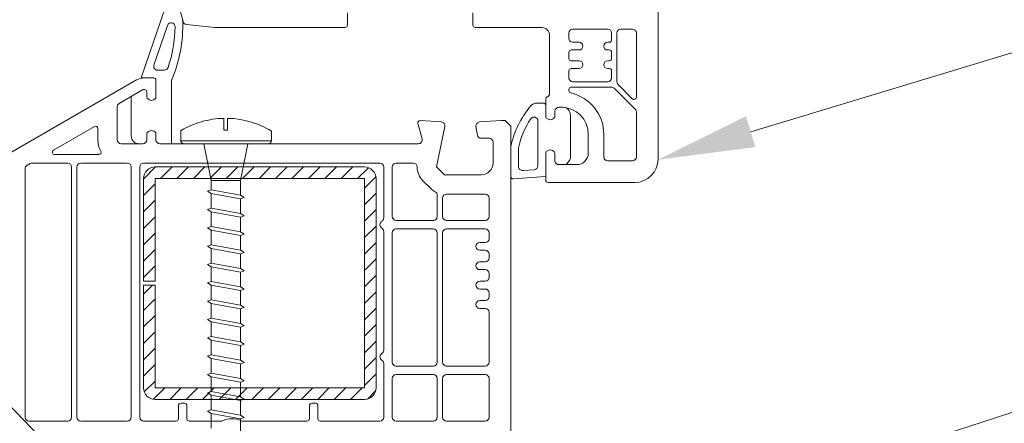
# Model space of a CAD drawing. Header units: millimetres. Extents: x -456324 to -444643, y 41194 to 44766.
# Tile 10 of 23: x -454602 to -454475, y 43237 to 43289. Entities that reach past the tile are written whole.
import ezdxf
from ezdxf.xclip import XClip

# ---------------------------------------------------------------- set-up
doc = ezdxf.new("R2010")
doc.units = ezdxf.units.MM
doc.header["$MEASUREMENT"] = 0
doc.header["$XCLIPFRAME"] = 0
doc.linetypes.add('DASHED', pattern=[19.05, 12.7, -6.35])
for name, color, linetype in [('POHLED ZÁPADNÍ_1_DEK_Kotvení', 7, 'Continuous'), ('POHLED ZÁPADNÍ_1_DEK_KÓTY', 7, 'Continuous'), ('POHLED ZÁPADNÍ_1_DEK_WinDEK', 7, 'Continuous')]:
    doc.layers.add(name, color=color, linetype=linetype)

# ---------------------------------------------------------------- blocks, each defined once
blk = doc.blocks.new('Kresba_1_1', base_point=(-458293.76, 41579.19))
at = {"layer": 'POHLED ZÁPADNÍ_1_DEK_KÓTY', "linetype": 'Continuous', "lineweight": 18}
blk.add_hatch(color=6, dxfattribs=at).paths.add_polyline_path([(-454506.84, 43272.94), (-454508.04, 43276.93), (-454519.4, 43271.32)])
at = {"layer": 'POHLED ZÁPADNÍ_1_DEK_Kotvení', "color": 41, "linetype": 'DASHED', "lineweight": 18}
for p, q in [((-454575.43, 43276.66), (-454575.43, 43275.14)), ((-454574.95, 43276.66), (-454574.95, 43275.14)), ((-454581, 43275.06), (-454581, 43273.77)), ((-454575.43, 43275.14), (-454574.95, 43275.14)), ((-454569.31, 43275.02), (-454569.31, 43273.77)), ((-454569.31, 43273.77), (-454581, 43273.77)), ((-454569.7, 43273.38), (-454580.61, 43273.38)), ((-454577.07, 43268.65), (-454578.02, 43273.38)), ((-454573.18, 43273.38), (-454577.16, 43273.38)), ((-454572.34, 43273.38), (-454573.29, 43268.65)), ((-454573.29, 43268.65), (-454577.07, 43268.65)), ((-454577.07, 43268.65), (-454577.07, 43267.42)), ((-454573.29, 43268.65), (-454573.29, 43266.76)), ((-454577.07, 43267.42), (-454577.55, 43267.27)), ((-454577.07, 43267.42), (-454577.55, 43267.27)), ((-454573.29, 43266.76), (-454577.07, 43267.42)), ((-454573.29, 43266.76), (-454577.07, 43267.42)), ((-454577.55, 43267.27), (-454577.07, 43266.95)), ((-454577.55, 43267.27), (-454577.07, 43266.95)), ((-454573.29, 43266.28), (-454577.07, 43266.95)), ((-454573.29, 43266.28), (-454577.07, 43266.95)), ((-454577.07, 43266.95), (-454577.07, 43265.06)), ((-454573.29, 43266.76), (-454572.81, 43266.44)), ((-454573.29, 43266.76), (-454572.81, 43266.44)), ((-454572.81, 43266.44), (-454573.29, 43266.28)), ((-454572.81, 43266.44), (-454573.29, 43266.28)), ((-454573.29, 43266.28), (-454573.29, 43264.39)), ((-454577.07, 43265.06), (-454577.55, 43264.9)), ((-454577.55, 43264.9), (-454577.07, 43264.58)), ((-454573.29, 43264.39), (-454577.07, 43265.06)), ((-454573.29, 43263.92), (-454577.07, 43264.58)), ((-454577.07, 43264.58), (-454577.07, 43262.69)), ((-454573.29, 43264.39), (-454572.81, 43264.07)), ((-454572.81, 43264.07), (-454573.29, 43263.92)), ((-454573.29, 43263.92), (-454573.29, 43262.02)), ((-454577.07, 43262.69), (-454577.55, 43262.54)), ((-454577.55, 43262.54), (-454577.07, 43262.22)), ((-454573.29, 43262.02), (-454577.07, 43262.69)), ((-454573.29, 43261.55), (-454577.07, 43262.22)), ((-454577.07, 43262.22), (-454577.07, 43260.32)), ((-454573.29, 43262.02), (-454572.81, 43261.7)), ((-454572.81, 43261.7), (-454573.29, 43261.55)), ((-454573.29, 43261.55), (-454573.29, 43259.66)), ((-454577.07, 43260.32), (-454577.55, 43260.17)), ((-454577.55, 43260.17), (-454577.07, 43259.85)), ((-454573.29, 43259.66), (-454577.07, 43260.32)), ((-454573.29, 43259.18), (-454577.07, 43259.85)), ((-454577.07, 43259.85), (-454577.07, 43257.96)), ((-454573.29, 43259.66), (-454572.81, 43259.34)), ((-454572.81, 43259.34), (-454573.29, 43259.18)), ((-454573.29, 43259.18), (-454573.29, 43257.29)), ((-454577.07, 43257.96), (-454577.55, 43257.8)), ((-454577.55, 43257.8), (-454577.07, 43257.48)), ((-454573.29, 43257.29), (-454577.07, 43257.96)), ((-454577.07, 43257.48), (-454577.07, 43255.59)), ((-454573.29, 43256.82), (-454577.07, 43257.48)), ((-454573.29, 43257.29), (-454572.81, 43256.97)), ((-454572.81, 43256.97), (-454573.29, 43256.82)), ((-454573.29, 43256.82), (-454573.29, 43254.92)), ((-454577.07, 43255.59), (-454577.55, 43255.44)), ((-454577.55, 43255.44), (-454577.07, 43255.12)), ((-454573.29, 43254.92), (-454577.07, 43255.59)), ((-454573.29, 43254.45), (-454577.07, 43255.12)), ((-454577.07, 43255.12), (-454577.07, 43253.22)), ((-454573.29, 43254.92), (-454572.81, 43254.6)), ((-454572.81, 43254.6), (-454573.29, 43254.45)), ((-454573.29, 43254.45), (-454573.29, 43252.56)), ((-454577.07, 43253.22), (-454577.55, 43253.07)), ((-454577.55, 43253.07), (-454577.07, 43252.75)), ((-454573.29, 43252.56), (-454577.07, 43253.22)), ((-454573.29, 43252.08), (-454577.07, 43252.75)), ((-454577.07, 43252.75), (-454577.07, 43250.86)), ((-454573.29, 43252.56), (-454572.81, 43252.23)), ((-454572.81, 43252.23), (-454573.29, 43252.08)), ((-454573.29, 43252.08), (-454573.29, 43250.19)), ((-454577.07, 43250.86), (-454577.55, 43250.7)), ((-454573.29, 43250.19), (-454577.07, 43250.86)), ((-454577.55, 43250.7), (-454577.07, 43250.38)), ((-454577.07, 43250.38), (-454577.07, 43248.49)), ((-454573.29, 43249.72), (-454577.07, 43250.38)), ((-454573.29, 43250.19), (-454572.81, 43249.87)), ((-454572.81, 43249.87), (-454573.29, 43249.72)), ((-454573.29, 43249.72), (-454573.29, 43247.82)), ((-454577.07, 43248.49), (-454577.55, 43248.34)), ((-454577.55, 43248.34), (-454577.07, 43248.02)), ((-454573.29, 43247.82), (-454577.07, 43248.49)), ((-454573.29, 43247.35), (-454577.07, 43248.02)), ((-454577.07, 43248.02), (-454577.07, 43246.12)), ((-454573.29, 43247.82), (-454572.81, 43247.5)), ((-454572.81, 43247.5), (-454573.29, 43247.35)), ((-454573.29, 43247.35), (-454573.29, 43245.45)), ((-454577.07, 43246.12), (-454577.55, 43245.97)), ((-454577.55, 43245.97), (-454577.07, 43245.65)), ((-454573.29, 43245.45), (-454577.07, 43246.12)), ((-454573.29, 43244.98), (-454577.07, 43245.65)), ((-454577.07, 43245.65), (-454577.07, 43243.76)), ((-454573.29, 43245.45), (-454572.81, 43245.13)), ((-454572.81, 43245.13), (-454573.29, 43244.98)), ((-454573.29, 43244.98), (-454573.29, 43243.09)), ((-454577.07, 43243.76), (-454577.55, 43243.6)), ((-454577.55, 43243.6), (-454577.07, 43243.28)), ((-454573.29, 43243.09), (-454577.07, 43243.76)), ((-454573.29, 43242.61), (-454577.07, 43243.28)), ((-454577.07, 43243.28), (-454577.07, 43241.39)), ((-454573.29, 43243.09), (-454572.81, 43242.77)), ((-454572.81, 43242.77), (-454573.29, 43242.61)), ((-454573.29, 43242.61), (-454573.29, 43240.72)), ((-454577.07, 43241.39), (-454577.55, 43241.24)), ((-454577.55, 43241.24), (-454577.07, 43240.92)), ((-454573.29, 43240.72), (-454577.07, 43241.39)), ((-454573.29, 43240.25), (-454577.07, 43240.92)), ((-454577.07, 43240.92), (-454577.07, 43239.02)), ((-454573.29, 43240.72), (-454572.81, 43240.4)), ((-454572.81, 43240.4), (-454573.29, 43240.25)), ((-454573.29, 43240.25), (-454573.29, 43238.35)), ((-454577.07, 43239.02), (-454577.55, 43238.87)), ((-454577.55, 43238.87), (-454577.07, 43238.55)), ((-454573.29, 43238.35), (-454577.07, 43239.02)), ((-454573.29, 43237.88), (-454577.07, 43238.55)), ((-454577.07, 43238.55), (-454577.07, 43236.66)), ((-454573.29, 43238.35), (-454572.81, 43238.03)), ((-454572.81, 43238.03), (-454573.29, 43237.88)), ((-454573.29, 43237.88), (-454573.29, 43235.99))]:
    blk.add_line(p, q, dxfattribs=at)
for centre, radius, start, end in [((-454575.19, 43265.32), 11.34, 91.2281, 120.8253), ((-454575.19, 43265.32), 11.34, 58.7579, 88.7719), ((-454580.61, 43273.77), 0.39, 180, 270), ((-454569.7, 43273.77), 0.39, 270, 0)]:
    blk.add_arc(centre, radius, start, end, dxfattribs=at)
at = {"layer": 'POHLED ZÁPADNÍ_1_DEK_KÓTY', "color": 6, "linetype": 'Continuous', "lineweight": 18}
for p, q in [((-454599.2, 43235.56), (-454731.72, 43372.18)), ((-454507.44, 43274.93), (-454274.7, 43345.32)), ((-454545.81, 43215.28), (-454274.7, 43303.41))]:
    blk.add_line(p, q, dxfattribs=at)
at = {"layer": 'POHLED ZÁPADNÍ_1_DEK_WinDEK', "color": 7, "linetype": 'Continuous', "lineweight": 18}
for p, q in [((-454519.4, 43271.38), (-454519.4, 43326.63)), ((-454582.55, 43296.01), (-454580.71, 43289.14)), ((-454586.06, 43282.01), (-454583, 43290.9)), ((-454559.5, 43288.68), (-454559.5, 43290.28)), ((-454543.3, 43290.28), (-454543.3, 43288.68)), ((-454582.71, 43288.65), (-454584.47, 43283.54)), ((-454580.28, 43288.77), (-454576.6, 43288.38)), ((-454576.6, 43288.38), (-454559.8, 43288.38)), ((-454543, 43288.38), (-454534.4, 43288.38)), ((-454530.9, 43287.68), (-454530.9, 43286.98)), ((-454525.9, 43288.18), (-454530.4, 43288.18)), ((-454525.4, 43286.78), (-454525.4, 43287.68)), ((-454524.7, 43281.38), (-454524.7, 43287.68)), ((-454524.2, 43288.18), (-454522.7, 43288.18)), ((-454522.2, 43287.68), (-454522.2, 43279.4)), ((-454533.4, 43287.38), (-454533.4, 43279.88)), ((-454530.4, 43286.48), (-454529.6, 43286.48)), ((-454525.9, 43286.48), (-454525.7, 43286.48)), ((-454530.9, 43285.18), (-454530.9, 43284.38)), ((-454529.6, 43285.48), (-454530.6, 43285.48)), ((-454525.7, 43285.48), (-454525.9, 43285.48)), ((-454525.4, 43284.38), (-454525.4, 43285.18)), ((-454530.6, 43284.08), (-454529.6, 43284.08)), ((-454525.9, 43284.08), (-454525.7, 43284.08)), ((-454584, 43282.88), (-454583.11, 43282.88)), ((-454530.9, 43282.78), (-454530.9, 43281.88)), ((-454529.6, 43283.08), (-454530.6, 43283.08)), ((-454525.7, 43283.08), (-454525.9, 43283.08)), ((-454525.4, 43281.88), (-454525.4, 43282.78)), ((-454586.71, 43281.61), (-454603.45, 43271.95)), ((-454584.5, 43281.88), (-454585.96, 43281.88)), ((-454584.5, 43281.88), (-454585.71, 43281.88)), ((-454584.2, 43279.24), (-454584.2, 43281.58)), ((-454584.2, 43279.24), (-454584.2, 43281.58)), ((-454582.2, 43281.45), (-454582.2, 43273.38)), ((-454530.4, 43281.38), (-454525.9, 43281.38)), ((-454588.95, 43278.59), (-454585.92, 43280.34)), ((-454587.37, 43279.5), (-454585.92, 43280.34)), ((-454585.77, 43280.38), (-454585.7, 43280.38)), ((-454585.77, 43280.38), (-454585.7, 43280.38)), ((-454585.4, 43280.08), (-454585.4, 43279.58)), ((-454585.4, 43280.08), (-454585.4, 43279.58)), ((-454530.9, 43280.38), (-454530.9, 43280.23)), ((-454525.41, 43280.68), (-454530.6, 43280.68)), ((-454522.35, 43277.83), (-454525.05, 43280.54)), ((-454522.72, 43279.19), (-454524.56, 43281.03)), ((-454587.4, 43274.38), (-454587.4, 43279.25)), ((-454584.5, 43279.06), (-454584.2, 43279.24)), ((-454584.5, 43279.06), (-454584.2, 43279.24)), ((-454533.9, 43279.14), (-454533.9, 43276.74)), ((-454589.2, 43273.88), (-454589.2, 43278.15)), ((-454535, 43278.63), (-454534.2, 43278.63)), ((-454533.9, 43278.33), (-454533.9, 43276.74)), ((-454532.7, 43277.08), (-454532.7, 43277.58)), ((-454532.7, 43277.08), (-454532.7, 43277.58)), ((-454532.2, 43278.08), (-454531.9, 43278.08)), ((-454532.2, 43278.08), (-454531.7, 43278.08)), ((-454522.2, 43271.68), (-454522.2, 43277.48)), ((-454547.37, 43276.2), (-454550.08, 43276.38)), ((-454539.65, 43276.38), (-454542.44, 43276.2)), ((-454539.15, 43276.38), (-454539.65, 43276.38)), ((-454538.4, 43275.63), (-454539.15, 43276.38)), ((-454534.9, 43276.33), (-454534.9, 43270.53)), ((-454533.9, 43276.74), (-454533.6, 43276.56)), ((-454533.9, 43276.74), (-454533.6, 43276.56)), ((-454530.7, 43277.08), (-454530.7, 43271.73)), ((-454592.15, 43275.59), (-454597.43, 43272.54)), ((-454591.7, 43273.88), (-454591.7, 43275.33)), ((-454584.2, 43274.83), (-454584.5, 43275)), ((-454584.2, 43274.83), (-454584.5, 43275)), ((-454550.39, 43276), (-454549.86, 43274.01)), ((-454547.98, 43270.38), (-454546.91, 43275.6)), ((-454542.9, 43275.61), (-454542.7, 43274.5)), ((-454538.4, 43228.88), (-454538.4, 43275.63)), ((-454585.4, 43274.48), (-454585.4, 43273.88)), ((-454585.4, 43274.48), (-454585.4, 43273.88)), ((-454584.2, 43273.88), (-454584.2, 43274.83)), ((-454584.2, 43273.88), (-454584.2, 43274.83)), ((-454542.21, 43274.08), (-454541.2, 43274.08)), ((-454528.4, 43274.58), (-454528.4, 43272.18)), ((-454526.4, 43274.58), (-454526.4, 43271.68)), ((-454585.9, 43273.38), (-454588.7, 43273.38)), ((-454585.9, 43273.38), (-454586.4, 43273.38)), ((-454550.34, 43273.38), (-454583.7, 43273.38)), ((-454582.2, 43273.38), (-454583.7, 43273.38)), ((-454540.7, 43273.58), (-454540.7, 43270.88)), ((-454538.4, 43269.13), (-454538.4, 43272.83)), ((-454537.4, 43270.42), (-454537.4, 43272.83)), ((-454533.6, 43272.5), (-454533.9, 43272.33)), ((-454533.6, 43272.5), (-454533.9, 43272.33)), ((-454597.28, 43271.98), (-454591.59, 43271.98)), ((-454533.9, 43272.33), (-454533.9, 43268.68)), ((-454533.9, 43272.33), (-454533.9, 43269.13)), ((-454532.7, 43271.18), (-454532.7, 43271.98)), ((-454532.7, 43271.18), (-454532.7, 43271.98)), ((-454530.88, 43271.16), (-454531.07, 43270.9)), ((-454525.9, 43271.18), (-454522.7, 43271.18)), ((-454601.1, 43270.13), (-454601.1, 43238.08)), ((-454600.42, 43270.82), (-454600.85, 43270.56)), ((-454595.6, 43270.88), (-454600.17, 43270.88)), ((-454595.1, 43238.08), (-454595.1, 43270.38)), ((-454594.4, 43238.08), (-454594.4, 43270.38)), ((-454593.9, 43270.88), (-454587.9, 43270.88)), ((-454587.4, 43270.38), (-454587.4, 43238.08)), ((-454586.3, 43238.08), (-454586.3, 43270.38)), ((-454585.8, 43270.88), (-454555.3, 43270.88)), ((-454554.8, 43270.38), (-454554.8, 43263.8)), ((-454553.7, 43263.98), (-454553.7, 43270.38)), ((-454553.2, 43270.88), (-454550.98, 43270.88)), ((-454546.98, 43269.38), (-454547.98, 43270.38)), ((-454535.37, 43270.03), (-454536.87, 43269.92)), ((-454529.9, 43270.68), (-454532.2, 43270.68)), ((-454531.48, 43270.68), (-454532.2, 43270.68)), ((-454549.74, 43268.61), (-454548.74, 43267.61)), ((-454542.2, 43269.38), (-454546.98, 43269.38)), ((-454533.9, 43269.13), (-454538.1, 43268.83)), ((-454533.6, 43268.38), (-454522.4, 43268.38)), ((-454547.9, 43266.74), (-454547.9, 43263.98)), ((-454547.2, 43266.38), (-454547.2, 43263.98)), ((-454541.7, 43266.88), (-454546.7, 43266.88)), ((-454541.2, 43263.98), (-454541.2, 43266.38)), ((-454548.4, 43263.48), (-454553.2, 43263.48)), ((-454546.7, 43263.48), (-454541.7, 43263.48)), ((-454548.4, 43262.38), (-454553.2, 43262.38)), ((-454541.7, 43262.38), (-454546.7, 43262.38)), ((-454554.8, 43262.07), (-454554.8, 43246.75)), ((-454553.7, 43261.88), (-454553.7, 43245.18)), ((-454547.9, 43245.18), (-454547.9, 43261.88)), ((-454547.2, 43261.88), (-454547.2, 43245.18)), ((-454541.2, 43261.13), (-454541.2, 43261.88)), ((-454542.4, 43260.63), (-454541.7, 43260.63)), ((-454541.7, 43259.63), (-454542.4, 43259.63)), ((-454541.2, 43258.63), (-454541.2, 43259.13)), ((-454542.4, 43258.13), (-454541.7, 43258.13)), ((-454541.7, 43257.13), (-454542.4, 43257.13)), ((-454541.2, 43256.13), (-454541.2, 43256.63)), ((-454542.4, 43255.63), (-454541.7, 43255.63)), ((-454541.7, 43254.63), (-454542.4, 43254.63)), ((-454541.2, 43253.63), (-454541.2, 43254.13)), ((-454542.4, 43253.13), (-454541.7, 43253.13)), ((-454541.7, 43252.13), (-454542.4, 43252.13)), ((-454541.2, 43245.18), (-454541.2, 43251.63)), ((-454554.8, 43245.02), (-454554.8, 43238.08)), ((-454553.2, 43244.68), (-454548.4, 43244.68)), ((-454546.7, 43244.68), (-454541.7, 43244.68)), ((-454548.4, 43243.58), (-454553.2, 43243.58)), ((-454541.7, 43243.58), (-454546.7, 43243.58)), ((-454553.7, 43243.08), (-454553.7, 43238.08)), ((-454547.9, 43238.08), (-454547.9, 43243.08)), ((-454547.2, 43243.08), (-454547.2, 43238.08)), ((-454541.2, 43238.08), (-454541.2, 43243.08)), ((-454581.3, 43239.58), (-454581.3, 43237.88)), ((-454580.5, 43239.88), (-454581, 43239.88)), ((-454580.2, 43237.88), (-454580.2, 43239.58)), ((-454564.4, 43239.58), (-454564.4, 43237.88)), ((-454563.6, 43239.88), (-454564.1, 43239.88)), ((-454563.3, 43237.88), (-454563.3, 43239.58)), ((-454600.6, 43237.58), (-454595.6, 43237.58)), ((-454587.9, 43237.58), (-454593.9, 43237.58)), ((-454581.6, 43237.58), (-454585.8, 43237.58)), ((-454575.82, 43237.58), (-454579.9, 43237.58)), ((-454564.7, 43237.58), (-454572.99, 43237.58)), ((-454555.3, 43237.58), (-454563, 43237.58)), ((-454553.2, 43237.58), (-454548.4, 43237.58)), ((-454546.7, 43237.58), (-454541.7, 43237.58))]:
    blk.add_line(p, q, dxfattribs=at)
at = {"layer": 'POHLED ZÁPADNÍ_1_DEK_WinDEK', "color": 5, "linetype": 'Continuous', "lineweight": 18}
for p, q in [((-454585.8, 43268.82), (-454584.25, 43270.38)), ((-454557.3, 43270.38), (-454584.3, 43270.38)), ((-454583.63, 43268.88), (-454582.13, 43270.38)), ((-454581.5, 43268.88), (-454580, 43270.38)), ((-454579.38, 43268.88), (-454577.88, 43270.38)), ((-454577.26, 43268.88), (-454575.76, 43270.38)), ((-454575.14, 43268.88), (-454573.64, 43270.38)), ((-454573.02, 43268.88), (-454571.52, 43270.38)), ((-454570.9, 43268.88), (-454569.4, 43270.38)), ((-454568.78, 43268.88), (-454567.28, 43270.38)), ((-454566.65, 43268.88), (-454565.15, 43270.38)), ((-454564.53, 43268.88), (-454563.03, 43270.38)), ((-454562.41, 43268.88), (-454560.91, 43270.38)), ((-454560.29, 43268.88), (-454558.79, 43270.38)), ((-454558.17, 43268.88), (-454556.77, 43270.28)), ((-454585.8, 43268.88), (-454585.8, 43255.63)), ((-454584.3, 43268.88), (-454557.3, 43268.88)), ((-454584.3, 43255.63), (-454584.3, 43268.88)), ((-454557.3, 43267.63), (-454555.82, 43269.11)), ((-454557.3, 43268.88), (-454557.3, 43241.88)), ((-454555.8, 43241.88), (-454555.8, 43268.88)), ((-454585.8, 43266.7), (-454584.3, 43268.2)), ((-454585.8, 43264.58), (-454584.3, 43266.08)), ((-454557.3, 43265.51), (-454555.8, 43267.01)), ((-454557.3, 43263.38), (-454555.8, 43264.88)), ((-454585.8, 43262.46), (-454584.3, 43263.96)), ((-454557.3, 43261.26), (-454555.8, 43262.76)), ((-454585.8, 43260.34), (-454584.3, 43261.84)), ((-454585.8, 43258.22), (-454584.3, 43259.72)), ((-454557.3, 43259.14), (-454555.8, 43260.64)), ((-454557.3, 43257.02), (-454555.8, 43258.52)), ((-454585.8, 43256.1), (-454584.3, 43257.6)), ((-454557.3, 43254.9), (-454555.8, 43256.4)), ((-454585.8, 43255.63), (-454584.3, 43255.63)), ((-454585.8, 43255.13), (-454585.8, 43241.88)), ((-454585.8, 43253.98), (-454584.65, 43255.13)), ((-454584.3, 43255.13), (-454585.8, 43255.13)), ((-454584.3, 43241.88), (-454584.3, 43255.13)), ((-454585.8, 43251.85), (-454584.3, 43253.35)), ((-454557.3, 43252.78), (-454555.8, 43254.28)), ((-454557.3, 43250.66), (-454555.8, 43252.16)), ((-454585.8, 43249.73), (-454584.3, 43251.23)), ((-454557.3, 43248.53), (-454555.8, 43250.03)), ((-454585.8, 43247.61), (-454584.3, 43249.11)), ((-454585.8, 43245.49), (-454584.3, 43246.99)), ((-454557.3, 43246.41), (-454555.8, 43247.91)), ((-454557.3, 43244.29), (-454555.8, 43245.79)), ((-454585.8, 43243.37), (-454584.3, 43244.87)), ((-454557.3, 43242.17), (-454555.8, 43243.67)), ((-454585.71, 43241.35), (-454584.3, 43242.75)), ((-454584.53, 43240.4), (-454583.05, 43241.88)), ((-454557.3, 43241.88), (-454584.3, 43241.88)), ((-454582.43, 43240.38), (-454580.93, 43241.88)), ((-454580.31, 43240.38), (-454578.81, 43241.88)), ((-454578.18, 43240.38), (-454576.68, 43241.88)), ((-454576.06, 43240.38), (-454574.56, 43241.88)), ((-454573.94, 43240.38), (-454572.44, 43241.88)), ((-454571.82, 43240.38), (-454570.32, 43241.88)), ((-454569.7, 43240.38), (-454568.2, 43241.88)), ((-454567.58, 43240.38), (-454566.08, 43241.88)), ((-454565.46, 43240.38), (-454563.96, 43241.88)), ((-454563.33, 43240.38), (-454561.83, 43241.88)), ((-454561.21, 43240.38), (-454559.71, 43241.88)), ((-454559.09, 43240.38), (-454557.59, 43241.88)), ((-454556.92, 43240.43), (-454555.85, 43241.5)), ((-454584.3, 43240.38), (-454557.3, 43240.38))]:
    blk.add_line(p, q, dxfattribs=at)
at = {"layer": 'POHLED ZÁPADNÍ_1_DEK_WinDEK', "color": 7, "linetype": 'Continuous', "lineweight": 18}
for centre, radius, start, end in [((-454582.24, 43288.49), 0.5, 359.2457, 161), ((-454598.99, 43288.71), 18.25, 337.2107, 1.5469), ((-454581.55, 43289.18), 0.8, 1.5469, 15), ((-454580.22, 43289.27), 0.5, 195, 264), ((-454598.99, 43288.71), 17.25, 341.4457, 359.2457), ((-454559.8, 43288.68), 0.3, 270, 0), ((-454543, 43288.68), 0.3, 180, 270), ((-454534.4, 43287.38), 1, 0, 90), ((-454530.4, 43287.68), 0.5, 90, 180), ((-454525.9, 43287.68), 0.5, 0, 90), ((-454524.2, 43287.68), 0.5, 90, 180), ((-454522.7, 43287.68), 0.5, 0, 90), ((-454530.4, 43286.98), 0.5, 180, 270), ((-454529.6, 43285.98), 0.5, 270, 90), ((-454525.9, 43285.98), 0.5, 90, 270), ((-454525.7, 43286.78), 0.3, 270, 0), ((-454530.6, 43285.18), 0.3, 90, 180), ((-454525.7, 43285.18), 0.3, 0, 90), ((-454530.6, 43284.38), 0.3, 180, 270), ((-454529.6, 43283.58), 0.5, 270, 90), ((-454525.9, 43283.58), 0.5, 90, 270), ((-454525.7, 43284.38), 0.3, 270, 0), ((-454584, 43283.38), 0.5, 161, 270), ((-454583.11, 43283.38), 0.5, 270, 341.4457), ((-454530.6, 43282.78), 0.3, 90, 180), ((-454525.7, 43282.78), 0.3, 0, 90), ((-454585.71, 43279.88), 2, 90, 120), ((-454585.96, 43281.98), 0.1, 161, 270), ((-454584.5, 43281.58), 0.3, 0, 90), ((-454584.5, 43281.58), 0.3, 0, 90), ((-454581.7, 43281.45), 0.5, 157.2107, 180), ((-454530.4, 43281.88), 0.5, 180, 270), ((-454525.9, 43281.88), 0.5, 270, 0), ((-454524.2, 43281.38), 0.5, 180, 225), ((-454585.77, 43280.08), 0.3, 90, 120), ((-454585.77, 43280.08), 0.3, 90, 120), ((-454585.7, 43280.08), 0.3, 0, 90), ((-454585.7, 43280.08), 0.3, 0, 90), ((-454530.6, 43280.38), 0.3, 90, 180), ((-454530.6, 43280.23), 0.3, 180, 257.0478), ((-454525.41, 43280.18), 0.5, 45, 90), ((-454586.4, 43279.25), 1, 165.1703, 180), ((-454584.8, 43279.58), 0.6, 180, 300), ((-454584.8, 43279.58), 0.6, 180, 300), ((-454533.6, 43279.14), 0.3, 112.0243, 180), ((-454533.9, 43279.88), 0.5, 292.0243, 0), ((-454531.9, 43274.58), 5.5, 0, 77.0478), ((-454522.5, 43279.4), 0.3, 225, 0), ((-454588.7, 43278.15), 0.5, 120, 180), ((-454526.65, 43270.53), 12, 140.0616, 167.9448), ((-454535, 43277.53), 1.1, 90, 140.0616), ((-454534.2, 43278.33), 0.3, 0, 90), ((-454532.2, 43277.58), 0.5, 90, 180), ((-454532.2, 43277.58), 0.5, 90, 180), ((-454531.9, 43274.58), 3.5, 0, 90), ((-454531.7, 43277.08), 1, 0, 90), ((-454522.7, 43277.48), 0.5, 0, 45), ((-454550.1, 43276.08), 0.3, 86.2, 195), ((-454547.4, 43275.7), 0.5, 348.5, 86.2), ((-454542.4, 43275.7), 0.5, 93.8, 190), ((-454526.65, 43270.53), 11, 146.5159, 167.9448), ((-454535.4, 43276.33), 0.5, 0, 146.5159), ((-454533.3, 43277.08), 0.6, 240, 0), ((-454533.3, 43277.08), 0.6, 240, 0), ((-454592, 43275.33), 0.3, 0, 120), ((-454584.8, 43274.48), 0.6, 60, 180), ((-454584.8, 43274.48), 0.6, 60, 180), ((-454588.7, 43273.88), 3, 180, 209.0025), ((-454588.7, 43273.88), 0.5, 180, 270), ((-454586.4, 43274.38), 1, 180, 270), ((-454585.9, 43273.88), 0.5, 270, 0), ((-454585.9, 43273.88), 0.5, 270, 0), ((-454583.7, 43273.88), 0.5, 180, 270), ((-454583.7, 43273.88), 0.5, 180, 270), ((-454550.34, 43273.88), 0.5, 270, 15), ((-454542.21, 43274.58), 0.5, 190, 270), ((-454541.2, 43273.58), 0.5, 0, 90), ((-454597.28, 43272.28), 0.3, 120, 270), ((-454591.59, 43272.28), 0.3, 270, 29.0025), ((-454537.4, 43272.83), 1, 167.9448, 180), ((-454533.3, 43271.98), 0.6, 0, 120), ((-454533.3, 43271.98), 0.6, 0, 120), ((-454532.2, 43271.18), 0.5, 180, 270), ((-454532.2, 43271.18), 0.5, 180, 270), ((-454531.7, 43271.73), 1, 325, 0), ((-454529.9, 43272.18), 1.5, 270, 0), ((-454525.9, 43271.68), 0.5, 180, 270), ((-454522.7, 43271.68), 0.5, 270, 0), ((-454522.4, 43271.38), 3, 270, 0), ((-454600.6, 43270.13), 0.5, 120, 180), ((-454600.17, 43270.38), 0.5, 90, 120), ((-454595.6, 43270.38), 0.5, 0, 90), ((-454593.9, 43270.38), 0.5, 90, 180), ((-454587.9, 43270.38), 0.5, 0, 90), ((-454585.8, 43270.38), 0.5, 90, 180), ((-454555.3, 43270.38), 0.5, 0, 90), ((-454553.2, 43270.38), 0.5, 90, 180), ((-454550.98, 43270.38), 0.5, 0, 90), ((-454547.98, 43270.38), 2.5, 180, 225), ((-454542.2, 43270.88), 1.5, 270, 0), ((-454536.9, 43270.42), 0.5, 180, 274.0856), ((-454535.4, 43270.53), 0.5, 274.0856, 0), ((-454531.48, 43271.18), 0.5, 270, 325), ((-454538.1, 43269.13), 0.3, 180, 270), ((-454533.6, 43268.68), 0.3, 180, 270), ((-454546.98, 43269.38), 2.5, 225, 241.5792), ((-454548.4, 43266.74), 0.5, 0, 61.5792), ((-454546.7, 43266.38), 0.5, 90, 180), ((-454541.7, 43266.38), 0.5, 0, 90), ((-454555.3, 43263.8), 0.5, 300, 0), ((-454553.2, 43263.98), 0.5, 180, 270), ((-454548.4, 43263.98), 0.5, 270, 0), ((-454546.7, 43263.98), 0.5, 180, 270), ((-454541.7, 43263.98), 0.5, 270, 0), ((-454554.8, 43262.93), 0.5, 120, 240), ((-454555.3, 43262.07), 0.5, 0, 60), ((-454553.2, 43261.88), 0.5, 90, 180), ((-454548.4, 43261.88), 0.5, 0, 90), ((-454546.7, 43261.88), 0.5, 90, 180), ((-454541.7, 43261.88), 0.5, 0, 90), ((-454541.7, 43261.13), 0.5, 270, 0), ((-454542.4, 43260.13), 0.5, 90, 270), ((-454541.7, 43259.13), 0.5, 0, 90), ((-454541.7, 43258.63), 0.5, 270, 0), ((-454542.4, 43257.63), 0.5, 90, 270), ((-454541.7, 43256.63), 0.5, 0, 90), ((-454541.7, 43256.13), 0.5, 270, 0), ((-454542.4, 43255.13), 0.5, 90, 270), ((-454541.7, 43254.13), 0.5, 0, 90), ((-454541.7, 43253.63), 0.5, 270, 0), ((-454542.4, 43252.63), 0.5, 90, 270), ((-454541.7, 43251.63), 0.5, 0, 90), ((-454554.8, 43245.88), 0.5, 120, 240), ((-454555.3, 43246.75), 0.5, 300, 0), ((-454555.3, 43245.02), 0.5, 0, 60), ((-454553.2, 43245.18), 0.5, 180, 270), ((-454548.4, 43245.18), 0.5, 270, 0), ((-454546.7, 43245.18), 0.5, 180, 270), ((-454541.7, 43245.18), 0.5, 270, 0), ((-454553.2, 43243.08), 0.5, 90, 180), ((-454548.4, 43243.08), 0.5, 0, 90), ((-454546.7, 43243.08), 0.5, 90, 180), ((-454541.7, 43243.08), 0.5, 0, 90), ((-454581, 43239.58), 0.3, 90, 180), ((-454580.5, 43239.58), 0.3, 0, 90), ((-454564.1, 43239.58), 0.3, 90, 180), ((-454563.6, 43239.58), 0.3, 0, 90), ((-454600.6, 43238.08), 0.5, 180, 270), ((-454595.6, 43238.08), 0.5, 270, 0), ((-454593.9, 43238.08), 0.5, 180, 270), ((-454587.9, 43238.08), 0.5, 270, 0), ((-454585.8, 43238.08), 0.5, 180, 270), ((-454555.3, 43238.08), 0.5, 270, 0), ((-454553.2, 43238.08), 0.5, 180, 270), ((-454548.4, 43238.08), 0.5, 270, 0), ((-454546.7, 43238.08), 0.5, 180, 270), ((-454541.7, 43238.08), 0.5, 270, 0), ((-454581.6, 43237.88), 0.3, 270, 0), ((-454579.9, 43237.88), 0.3, 180, 270), ((-454575.82, 43238.08), 0.5, 270, 293.8955), ((-454574.4, 43234.88), 3, 66.1045, 113.8955), ((-454572.99, 43238.08), 0.5, 246.1045, 270), ((-454564.7, 43237.88), 0.3, 270, 0), ((-454563, 43237.88), 0.3, 180, 270)]:
    blk.add_arc(centre, radius, start, end, dxfattribs=at)
at = {"layer": 'POHLED ZÁPADNÍ_1_DEK_WinDEK', "color": 5, "linetype": 'Continuous', "lineweight": 18}
for centre, start, end in [((-454584.3, 43268.88), 90, 180), ((-454557.3, 43268.88), 0, 90), ((-454584.3, 43241.88), 180, 270), ((-454557.3, 43241.88), 270, 0)]:
    blk.add_arc(centre, 1.5, start, end, dxfattribs=at)

msp = doc.modelspace()

# ---------------------------------------------------------------- block references
at = {"color": 9, "linetype": 'Continuous', "lineweight": 13}
ref = msp.add_blockref('Kresba_1_1', (-458293.76, 41579.19), dxfattribs=at)
XClip(ref).set_block_clipping_path([(-456324.4506340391, 41194.190298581), (-453597.5864013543, 44766.3417775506)])

doc.saveas('drawing.dxf')
